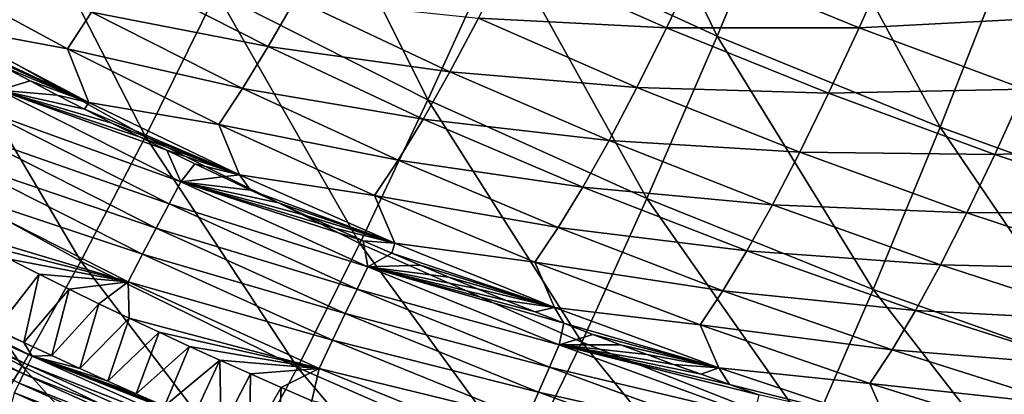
# Model space of a CAD drawing. Header units: millimetres. Extents: x -300 to 300, y -500 to 500.
# Tile 68 of 256: x -165 to -129, y -466 to -452. Entities that reach past the tile are written whole.
import ezdxf

# ---------------------------------------------------------------- set-up
doc = ezdxf.new("R2010")
doc.units = ezdxf.units.MM
doc.header["$LTSCALE"] = 81.481481
for name, color, linetype in [('20', 7, 'CONTINUOUS'), ('22', 7, 'CONTINUOUS'), ('24', 7, 'CONTINUOUS'), ('25', 7, 'CONTINUOUS'), ('33', 7, 'CONTINUOUS')]:
    doc.layers.add(name, color=color, linetype=linetype)

msp = doc.modelspace()

# ---------------------------------------------------------------- linework, layer by layer
at = {"layer": '20', "color": 153, "linetype": 'Continuous', "true_color": 0x80a2b4}
for points in [[(-139.726, -453.019, 39.399), (-144.696, -442.816, 43.004), (-147.583, -449.415, 39.267), (-139.726, -453.019, 39.399)], [(-136.974, -446.411, 43.145), (-144.696, -442.816, 43.004), (-139.726, -453.019, 39.399), (-136.974, -446.411, 43.145)], [(-150.274, -455.34, 35.267), (-155.177, -445.515, 39.129), (-157.984, -451.438, 35.14), (-150.274, -455.34, 35.267)], [(-147.583, -449.415, 39.267), (-155.177, -445.515, 39.129), (-150.274, -455.34, 35.267), (-147.583, -449.415, 39.267)], [(-131.6, -456.335, 39.526), (-136.974, -446.411, 43.145), (-139.726, -453.019, 39.399), (-131.6, -456.335, 39.526)], [(-128.991, -449.721, 43.279), (-136.974, -446.411, 43.145), (-131.6, -456.335, 39.526), (-128.991, -449.721, 43.279)], [(-160.573, -456.679, 30.882), (-165.427, -447.232, 35.008), (-168.113, -452.478, 30.763), (-160.573, -456.679, 30.882)], [(-157.984, -451.438, 35.14), (-165.427, -447.232, 35.008), (-160.573, -456.679, 30.882), (-157.984, -451.438, 35.14)], [(-142.293, -458.944, 35.39), (-147.583, -449.415, 39.267), (-150.274, -455.34, 35.267), (-142.293, -458.944, 35.39)], [(-139.726, -453.019, 39.399), (-147.583, -449.415, 39.267), (-142.293, -458.944, 35.39), (-139.726, -453.019, 39.399)], [(-123.204, -459.368, 39.645), (-128.991, -449.721, 43.279), (-131.6, -456.335, 39.526), (-123.204, -459.368, 39.645)], [(-152.76, -460.573, 30.997), (-157.984, -451.438, 35.14), (-160.573, -456.679, 30.882), (-152.76, -460.573, 30.997)], [(-150.274, -455.34, 35.267), (-157.984, -451.438, 35.14), (-152.76, -460.573, 30.997), (-150.274, -455.34, 35.267)], [(-162.936, -461.221, 26.346), (-168.113, -452.478, 30.763), (-170.559, -457.037, 26.243), (-162.936, -461.221, 26.346)], [(-160.573, -456.679, 30.882), (-168.113, -452.478, 30.763), (-162.936, -461.221, 26.346), (-160.573, -456.679, 30.882)], [(-134.037, -462.258, 35.506), (-139.726, -453.019, 39.399), (-142.293, -458.944, 35.39), (-134.037, -462.258, 35.506)], [(-131.6, -456.335, 39.526), (-139.726, -453.019, 39.399), (-134.037, -462.258, 35.506), (-131.6, -456.335, 39.526)], [(-144.668, -464.168, 31.106), (-150.274, -455.34, 35.267), (-152.76, -460.573, 30.997), (-144.668, -464.168, 31.106)], [(-142.293, -458.944, 35.39), (-150.274, -455.34, 35.267), (-144.668, -464.168, 31.106), (-142.293, -458.944, 35.39)], [(-125.503, -465.286, 35.616), (-131.6, -456.335, 39.526), (-134.037, -462.258, 35.506), (-125.503, -465.286, 35.616)], [(-123.204, -459.368, 39.645), (-131.6, -456.335, 39.526), (-125.503, -465.286, 35.616), (-123.204, -459.368, 39.645)], [(-155.033, -465.097, 26.446), (-160.573, -456.679, 30.882), (-162.936, -461.221, 26.346), (-155.033, -465.097, 26.446)], [(-152.76, -460.573, 30.997), (-160.573, -456.679, 30.882), (-155.033, -465.097, 26.446), (-152.76, -460.573, 30.997)], [(-165.065, -465.048, 21.524), (-170.559, -457.037, 26.243), (-172.758, -460.891, 21.439), (-165.065, -465.048, 21.524)], [(-162.936, -461.221, 26.346), (-170.559, -457.037, 26.243), (-165.065, -465.048, 21.524), (-162.936, -461.221, 26.346)], [(-136.295, -467.469, 31.211), (-142.293, -458.944, 35.39), (-144.668, -464.168, 31.106), (-136.295, -467.469, 31.211)], [(-134.037, -462.258, 35.506), (-142.293, -458.944, 35.39), (-136.295, -467.469, 31.211), (-134.037, -462.258, 35.506)], [(-146.845, -468.672, 26.541), (-152.76, -460.573, 30.997), (-155.033, -465.097, 26.446), (-146.845, -468.672, 26.541)], [(-144.668, -464.168, 31.106), (-152.76, -460.573, 30.997), (-146.845, -468.672, 26.541), (-144.668, -464.168, 31.106)], [(-165.065, -465.048, 21.524), (-172.758, -460.891, 21.439), (-166.952, -468.141, 16.407), (-165.065, -465.048, 21.524)], [(-157.085, -468.895, 21.606), (-162.936, -461.221, 26.346), (-165.065, -465.048, 21.524), (-157.085, -468.895, 21.606)], [(-155.033, -465.097, 26.446), (-162.936, -461.221, 26.346), (-157.085, -468.895, 21.606), (-155.033, -465.097, 26.446)], [(-127.636, -470.485, 31.311), (-134.037, -462.258, 35.506), (-136.295, -467.469, 31.211), (-127.636, -470.485, 31.311)], [(-125.503, -465.286, 35.616), (-134.037, -462.258, 35.506), (-127.636, -470.485, 31.311), (-125.503, -465.286, 35.616)], [(-138.368, -471.953, 26.632), (-144.668, -464.168, 31.106), (-146.845, -468.672, 26.541), (-138.368, -471.953, 26.632)], [(-136.295, -467.469, 31.211), (-144.668, -464.168, 31.106), (-138.368, -471.953, 26.632), (-136.295, -467.469, 31.211)], [(-158.91, -471.949, 16.469), (-165.065, -465.048, 21.524), (-166.952, -468.141, 16.407), (-158.91, -471.949, 16.469)], [(-157.085, -468.895, 21.606), (-165.065, -465.048, 21.524), (-158.91, -471.949, 16.469), (-157.085, -468.895, 21.606)], [(-148.815, -472.44, 21.685), (-155.033, -465.097, 26.446), (-157.085, -468.895, 21.606), (-148.815, -472.44, 21.685)], [(-146.845, -468.672, 26.541), (-155.033, -465.097, 26.446), (-148.815, -472.44, 21.685), (-146.845, -468.672, 26.541)]]:
    msp.add_3dface(points, dxfattribs=at)
at = {"layer": '22', "color": 153, "linetype": 'Continuous', "true_color": 0x80a2b4}
for points in [[(-141.57, -452.723, 21.23), (-148.427, -452.37, 19.203), (-147.317, -450.185, 21.104), (-141.57, -452.723, 21.23)], [(-141.57, -452.723, 21.23), (-147.317, -450.185, 21.104), (-140.424, -450.319, 23.109), (-141.57, -452.723, 21.23)], [(-134.553, -452.716, 23.232), (-140.424, -450.319, 23.109), (-133.38, -450.091, 25.085), (-134.553, -452.716, 23.232)], [(-127.392, -452.347, 25.203), (-134.553, -452.716, 23.232), (-133.38, -450.091, 25.085), (-127.392, -452.347, 25.203)], [(-163.422, -453.491, 11.218), (-167.977, -452.637, 9.17), (-168.78, -450.577, 11.069), (-163.422, -453.491, 11.218)], [(-163.422, -453.491, 11.218), (-168.78, -450.577, 11.069), (-162.545, -452.155, 13.155), (-163.422, -453.491, 11.218)], [(-134.553, -452.716, 23.232), (-141.57, -452.723, 21.23), (-140.424, -450.319, 23.109), (-134.553, -452.716, 23.232)], [(-156.105, -453.406, 15.23), (-162.545, -452.155, 13.155), (-161.603, -450.607, 15.091), (-156.105, -453.406, 15.23)], [(-156.105, -453.406, 15.23), (-161.603, -450.607, 15.091), (-155.109, -451.662, 17.155), (-156.105, -453.406, 15.23)], [(-149.47, -454.321, 17.29), (-156.105, -453.406, 15.23), (-155.109, -451.662, 17.155), (-149.47, -454.321, 17.29)], [(-149.47, -454.321, 17.29), (-155.109, -451.662, 17.155), (-148.427, -452.37, 19.203), (-149.47, -454.321, 17.29)], [(-157.035, -454.93, 13.301), (-163.422, -453.491, 11.218), (-162.545, -452.155, 13.155), (-157.035, -454.93, 13.301)], [(-157.035, -454.93, 13.301), (-162.545, -452.155, 13.155), (-156.105, -453.406, 15.23), (-157.035, -454.93, 13.301)], [(-142.652, -454.89, 19.334), (-149.47, -454.321, 17.29), (-148.427, -452.37, 19.203), (-142.652, -454.89, 19.334)], [(-142.652, -454.89, 19.334), (-148.427, -452.37, 19.203), (-141.57, -452.723, 21.23), (-142.652, -454.89, 19.334)], [(-128.524, -454.96, 23.353), (-134.553, -452.716, 23.232), (-127.392, -452.347, 25.203), (-128.524, -454.96, 23.353)], [(-167.977, -452.637, 9.17), (-162.64, -455.438, 9.327), (-167.733, -453.057, 8.792), (-167.977, -452.637, 9.17)], [(-162.64, -455.438, 9.327), (-167.977, -452.637, 9.17), (-163.422, -453.491, 11.218), (-162.64, -455.438, 9.327)], [(-135.665, -455.104, 21.357), (-142.652, -454.89, 19.334), (-141.57, -452.723, 21.23), (-135.665, -455.104, 21.357)], [(-135.665, -455.104, 21.357), (-141.57, -452.723, 21.23), (-134.553, -452.716, 23.232), (-135.665, -455.104, 21.357)], [(-128.524, -454.96, 23.353), (-135.665, -455.104, 21.357), (-134.553, -452.716, 23.232), (-128.524, -454.96, 23.353)], [(-167.733, -453.057, 8.792), (-162.64, -455.438, 9.327), (-166.754, -453.595, 8.808), (-167.733, -453.057, 8.792)], [(-150.447, -456.043, 15.372), (-157.035, -454.93, 13.301), (-156.105, -453.406, 15.23), (-150.447, -456.043, 15.372)], [(-150.447, -456.043, 15.372), (-156.105, -453.406, 15.23), (-149.47, -454.321, 17.29), (-150.447, -456.043, 15.372)], [(-166.754, -453.595, 8.808), (-162.64, -455.438, 9.327), (-165.771, -454.126, 8.823), (-166.754, -453.595, 8.808)], [(-157.903, -456.24, 11.373), (-162.64, -455.438, 9.327), (-163.422, -453.491, 11.218), (-157.903, -456.24, 11.373)], [(-157.903, -456.24, 11.373), (-163.422, -453.491, 11.218), (-157.035, -454.93, 13.301), (-157.903, -456.24, 11.373)], [(-165.771, -454.126, 8.823), (-162.64, -455.438, 9.327), (-164.785, -454.651, 8.839), (-165.771, -454.126, 8.823)], [(-143.67, -456.821, 17.428), (-150.447, -456.043, 15.372), (-149.47, -454.321, 17.29), (-143.67, -456.821, 17.428)], [(-143.67, -456.821, 17.428), (-149.47, -454.321, 17.29), (-142.652, -454.89, 19.334), (-143.67, -456.821, 17.428)], [(-164.785, -454.651, 8.839), (-162.64, -455.438, 9.327), (-163.794, -455.17, 8.855), (-164.785, -454.651, 8.839)], [(-136.716, -457.254, 19.467), (-143.67, -456.821, 17.428), (-142.652, -454.89, 19.334), (-136.716, -457.254, 19.467)], [(-136.716, -457.254, 19.467), (-142.652, -454.89, 19.334), (-135.665, -455.104, 21.357), (-136.716, -457.254, 19.467)], [(-163.794, -455.17, 8.855), (-162.64, -455.438, 9.327), (-162.799, -455.682, 8.871), (-163.794, -455.17, 8.855)], [(-151.363, -457.543, 13.452), (-157.903, -456.24, 11.373), (-157.035, -454.93, 13.301), (-151.363, -457.543, 13.452)], [(-151.363, -457.543, 13.452), (-157.035, -454.93, 13.301), (-150.447, -456.043, 15.372), (-151.363, -457.543, 13.452)], [(-129.599, -457.332, 21.483), (-136.716, -457.254, 19.467), (-135.665, -455.104, 21.357), (-129.599, -457.332, 21.483)], [(-129.599, -457.332, 21.483), (-135.665, -455.104, 21.357), (-128.524, -454.96, 23.353), (-129.599, -457.332, 21.483)], [(-122.335, -457.053, 23.473), (-129.599, -457.332, 21.483), (-128.524, -454.96, 23.353), (-122.335, -457.053, 23.473)], [(-162.64, -455.438, 9.327), (-157.144, -458.08, 9.491), (-162.799, -455.682, 8.871), (-162.64, -455.438, 9.327)], [(-157.144, -458.08, 9.491), (-162.64, -455.438, 9.327), (-157.903, -456.24, 11.373), (-157.144, -458.08, 9.491)], [(-162.799, -455.682, 8.871), (-157.144, -458.08, 9.491), (-161.801, -456.188, 8.887), (-162.799, -455.682, 8.871)], [(-161.801, -456.188, 8.887), (-157.144, -458.08, 9.491), (-160.798, -456.689, 8.904), (-161.801, -456.188, 8.887)], [(-152.221, -458.83, 11.534), (-157.144, -458.08, 9.491), (-157.903, -456.24, 11.373), (-152.221, -458.83, 11.534)], [(-152.221, -458.83, 11.534), (-157.903, -456.24, 11.373), (-151.363, -457.543, 13.452), (-152.221, -458.83, 11.534)], [(-144.627, -458.521, 15.518), (-151.363, -457.543, 13.452), (-150.447, -456.043, 15.372), (-144.627, -458.521, 15.518)], [(-144.627, -458.521, 15.518), (-150.447, -456.043, 15.372), (-143.67, -456.821, 17.428), (-144.627, -458.521, 15.518)], [(-160.798, -456.689, 8.904), (-157.144, -458.08, 9.491), (-159.791, -457.183, 8.921), (-160.798, -456.689, 8.904)], [(-137.708, -459.165, 17.568), (-144.627, -458.521, 15.518), (-143.67, -456.821, 17.428), (-137.708, -459.165, 17.568)], [(-137.708, -459.165, 17.568), (-143.67, -456.821, 17.428), (-136.716, -457.254, 19.467), (-137.708, -459.165, 17.568)], [(-123.372, -459.41, 21.608), (-129.599, -457.332, 21.483), (-122.335, -457.053, 23.473), (-123.372, -459.41, 21.608)], [(-159.791, -457.183, 8.921), (-157.144, -458.08, 9.491), (-158.78, -457.672, 8.937), (-159.791, -457.183, 8.921)], [(-130.618, -459.465, 19.599), (-137.708, -459.165, 17.568), (-136.716, -457.254, 19.467), (-130.618, -459.465, 19.599)], [(-130.618, -459.465, 19.599), (-136.716, -457.254, 19.467), (-129.599, -457.332, 21.483), (-130.618, -459.465, 19.599)], [(-123.372, -459.41, 21.608), (-130.618, -459.465, 19.599), (-129.599, -457.332, 21.483), (-123.372, -459.41, 21.608)], [(-158.78, -457.672, 8.937), (-157.144, -458.08, 9.491), (-157.765, -458.154, 8.954), (-158.78, -457.672, 8.937)], [(-145.527, -459.999, 13.607), (-152.221, -458.83, 11.534), (-151.363, -457.543, 13.452), (-145.527, -459.999, 13.607)], [(-145.527, -459.999, 13.607), (-151.363, -457.543, 13.452), (-144.627, -458.521, 15.518), (-145.527, -459.999, 13.607)], [(-157.765, -458.154, 8.954), (-157.144, -458.08, 9.491), (-156.746, -458.631, 8.971), (-157.765, -458.154, 8.954)], [(-157.144, -458.08, 9.491), (-151.486, -460.57, 9.66), (-156.746, -458.631, 8.971), (-157.144, -458.08, 9.491)], [(-151.486, -460.57, 9.66), (-157.144, -458.08, 9.491), (-152.221, -458.83, 11.534), (-151.486, -460.57, 9.66)], [(-156.746, -458.631, 8.971), (-151.486, -460.57, 9.66), (-155.722, -459.102, 8.988), (-156.746, -458.631, 8.971)], [(-146.372, -461.263, 11.698), (-151.486, -460.57, 9.66), (-152.221, -458.83, 11.534), (-146.372, -461.263, 11.698)], [(-146.372, -461.263, 11.698), (-152.221, -458.83, 11.534), (-145.527, -459.999, 13.607), (-146.372, -461.263, 11.698)], [(-138.643, -460.844, 15.666), (-145.527, -459.999, 13.607), (-144.627, -458.521, 15.518), (-138.643, -460.844, 15.666)], [(-138.643, -460.844, 15.666), (-144.627, -458.521, 15.518), (-137.708, -459.165, 17.568), (-138.643, -460.844, 15.666)], [(-155.722, -459.102, 8.988), (-151.486, -460.57, 9.66), (-154.696, -459.566, 9.005), (-155.722, -459.102, 8.988)], [(-131.581, -461.357, 17.707), (-138.643, -460.844, 15.666), (-137.708, -459.165, 17.568), (-131.581, -461.357, 17.707)], [(-131.581, -461.357, 17.707), (-137.708, -459.165, 17.568), (-130.618, -459.465, 19.599), (-131.581, -461.357, 17.707)], [(-154.696, -459.566, 9.005), (-151.486, -460.57, 9.66), (-153.665, -460.025, 9.022), (-154.696, -459.566, 9.005)], [(-124.355, -461.526, 19.731), (-131.581, -461.357, 17.707), (-130.618, -459.465, 19.599), (-124.355, -461.526, 19.731)], [(-124.355, -461.526, 19.731), (-130.618, -459.465, 19.599), (-123.372, -459.41, 21.608), (-124.355, -461.526, 19.731)], [(-153.665, -460.025, 9.022), (-151.486, -460.57, 9.66), (-152.632, -460.478, 9.039), (-153.665, -460.025, 9.022)], [(-139.523, -462.301, 13.764), (-146.372, -461.263, 11.698), (-145.527, -459.999, 13.607), (-139.523, -462.301, 13.764)], [(-139.523, -462.301, 13.764), (-145.527, -459.999, 13.607), (-138.643, -460.844, 15.666), (-139.523, -462.301, 13.764)], [(-152.632, -460.478, 9.039), (-151.486, -460.57, 9.66), (-151.595, -460.925, 9.056), (-152.632, -460.478, 9.039)], [(-151.486, -460.57, 9.66), (-145.662, -462.91, 9.834), (-151.595, -460.925, 9.056), (-151.486, -460.57, 9.66)], [(-145.662, -462.91, 9.834), (-151.486, -460.57, 9.66), (-146.372, -461.263, 11.698), (-145.662, -462.91, 9.834)], [(-151.595, -460.925, 9.056), (-145.662, -462.91, 9.834), (-150.555, -461.366, 9.074), (-151.595, -460.925, 9.056)], [(-132.49, -463.017, 15.814), (-139.523, -462.301, 13.764), (-138.643, -460.844, 15.666), (-132.49, -463.017, 15.814)], [(-132.49, -463.017, 15.814), (-138.643, -460.844, 15.666), (-131.581, -461.357, 17.707), (-132.49, -463.017, 15.814)], [(-150.555, -461.366, 9.074), (-145.662, -462.91, 9.834), (-149.512, -461.801, 9.091), (-150.555, -461.366, 9.074)], [(-140.353, -463.544, 11.866), (-145.662, -462.91, 9.834), (-146.372, -461.263, 11.698), (-140.353, -463.544, 11.866)], [(-140.353, -463.544, 11.866), (-146.372, -461.263, 11.698), (-139.523, -462.301, 13.764), (-140.353, -463.544, 11.866)], [(-125.286, -463.4, 17.847), (-132.49, -463.017, 15.814), (-131.581, -461.357, 17.707), (-125.286, -463.4, 17.847)], [(-125.286, -463.4, 17.847), (-131.581, -461.357, 17.707), (-124.355, -461.526, 19.731), (-125.286, -463.4, 17.847)], [(-149.512, -461.801, 9.091), (-145.662, -462.91, 9.834), (-148.467, -462.23, 9.108), (-149.512, -461.801, 9.091)], [(-148.467, -462.23, 9.108), (-145.662, -462.91, 9.834), (-147.419, -462.653, 9.125), (-148.467, -462.23, 9.108)], [(-133.349, -464.453, 13.923), (-140.353, -463.544, 11.866), (-139.523, -462.301, 13.764), (-133.349, -464.453, 13.923)], [(-133.349, -464.453, 13.923), (-139.523, -462.301, 13.764), (-132.49, -463.017, 15.814), (-133.349, -464.453, 13.923)], [(-147.419, -462.653, 9.125), (-145.662, -462.91, 9.834), (-146.369, -463.07, 9.143), (-147.419, -462.653, 9.125)], [(-146.369, -463.07, 9.143), (-145.662, -462.91, 9.834), (-145.316, -463.482, 9.16), (-146.369, -463.07, 9.143)], [(-145.662, -462.91, 9.834), (-139.669, -465.105, 10.011), (-145.316, -463.482, 9.16), (-145.662, -462.91, 9.834)], [(-139.669, -465.105, 10.011), (-145.662, -462.91, 9.834), (-140.353, -463.544, 11.866), (-139.669, -465.105, 10.011)], [(-126.168, -465.041, 15.963), (-133.349, -464.453, 13.923), (-132.49, -463.017, 15.814), (-126.168, -465.041, 15.963)], [(-126.168, -465.041, 15.963), (-132.49, -463.017, 15.814), (-125.286, -463.4, 17.847), (-126.168, -465.041, 15.963)], [(-145.316, -463.482, 9.16), (-139.669, -465.105, 10.011), (-144.256, -463.889, 9.178), (-145.316, -463.482, 9.16)], [(-144.256, -463.889, 9.178), (-139.669, -465.105, 10.011), (-143.249, -464.27, 9.194), (-144.256, -463.889, 9.178)], [(-134.161, -465.676, 12.035), (-139.669, -465.105, 10.011), (-140.353, -463.544, 11.866), (-134.161, -465.676, 12.035)], [(-134.161, -465.676, 12.035), (-140.353, -463.544, 11.866), (-133.349, -464.453, 13.923), (-134.161, -465.676, 12.035)], [(-143.249, -464.27, 9.194), (-139.669, -465.105, 10.011), (-142.285, -464.628, 9.21), (-143.249, -464.27, 9.194)], [(-127.002, -466.459, 14.081), (-134.161, -465.676, 12.035), (-133.349, -464.453, 13.923), (-127.002, -466.459, 14.081)], [(-127.002, -466.459, 14.081), (-133.349, -464.453, 13.923), (-126.168, -465.041, 15.963), (-127.002, -466.459, 14.081)], [(-142.285, -464.628, 9.21), (-139.669, -465.105, 10.011), (-141.314, -464.984, 9.225), (-142.285, -464.628, 9.21)], [(-141.314, -464.984, 9.225), (-139.669, -465.105, 10.011), (-140.314, -465.345, 9.242), (-141.314, -464.984, 9.225)], [(-140.314, -465.345, 9.242), (-139.669, -465.105, 10.011), (-139.276, -465.714, 9.258), (-140.314, -465.345, 9.242)], [(-139.669, -465.105, 10.011), (-133.504, -467.157, 10.188), (-139.276, -465.714, 9.258), (-139.669, -465.105, 10.011)], [(-133.504, -467.157, 10.188), (-139.669, -465.105, 10.011), (-134.161, -465.676, 12.035), (-133.504, -467.157, 10.188)], [(-127.793, -467.664, 12.204), (-133.504, -467.157, 10.188), (-134.161, -465.676, 12.035), (-127.793, -467.664, 12.204)], [(-127.793, -467.664, 12.204), (-134.161, -465.676, 12.035), (-127.002, -466.459, 14.081), (-127.793, -467.664, 12.204)], [(-139.276, -465.714, 9.258), (-133.504, -467.157, 10.188), (-138.203, -466.089, 9.276), (-139.276, -465.714, 9.258)]]:
    msp.add_3dface(points, dxfattribs=at)
at = {"layer": '24', "color": 153, "linetype": 'Continuous', "true_color": 0x80a2b4}
for points in [[(-165.528, -461.155, 2.732), (-164.447, -461.7, 2.727), (-166.024, -463.696, 1.133), (-165.528, -461.155, 2.732)], [(-166.024, -463.696, 1.133), (-164.447, -461.7, 2.727), (-165.008, -464.181, 1.136), (-166.024, -463.696, 1.133)], [(-164.447, -461.7, 2.727), (-163.361, -462.239, 2.722), (-165.008, -464.181, 1.136), (-164.447, -461.7, 2.727)], [(-165.008, -464.181, 1.136), (-163.361, -462.239, 2.722), (-163.989, -464.66, 1.139), (-165.008, -464.181, 1.136)], [(-163.361, -462.239, 2.722), (-162.27, -462.771, 2.717), (-163.989, -464.66, 1.139), (-163.361, -462.239, 2.722)], [(-163.989, -464.66, 1.139), (-162.27, -462.771, 2.717), (-162.967, -465.132, 1.142), (-163.989, -464.66, 1.139)], [(-162.27, -462.771, 2.717), (-161.174, -463.296, 2.712), (-162.967, -465.132, 1.142), (-162.27, -462.771, 2.717)], [(-162.967, -465.132, 1.142), (-161.174, -463.296, 2.712), (-161.942, -465.598, 1.146), (-162.967, -465.132, 1.142)], [(-161.174, -463.296, 2.712), (-160.073, -463.815, 2.706), (-161.942, -465.598, 1.146), (-161.174, -463.296, 2.712)], [(-161.942, -465.598, 1.146), (-160.073, -463.815, 2.706), (-160.915, -466.058, 1.149), (-161.942, -465.598, 1.146)], [(-160.073, -463.815, 2.706), (-158.967, -464.326, 2.701), (-160.915, -466.058, 1.149), (-160.073, -463.815, 2.706)], [(-160.915, -466.058, 1.149), (-158.967, -464.326, 2.701), (-159.885, -466.511, 1.152), (-160.915, -466.058, 1.149)], [(-158.967, -464.326, 2.701), (-157.857, -464.832, 2.695), (-159.885, -466.511, 1.152), (-158.967, -464.326, 2.701)], [(-159.885, -466.511, 1.152), (-157.857, -464.832, 2.695), (-158.852, -466.958, 1.156), (-159.885, -466.511, 1.152)], [(-158.852, -466.958, 1.156), (-157.857, -464.832, 2.695), (-157.817, -467.398, 1.159), (-158.852, -466.958, 1.156)], [(-157.857, -464.832, 2.695), (-156.742, -465.33, 2.689), (-157.817, -467.398, 1.159), (-157.857, -464.832, 2.695)], [(-157.817, -467.398, 1.159), (-156.742, -465.33, 2.689), (-156.78, -467.833, 1.162), (-157.817, -467.398, 1.159)], [(-156.742, -465.33, 2.689), (-155.624, -465.822, 2.683), (-156.78, -467.833, 1.162), (-156.742, -465.33, 2.689)], [(-156.78, -467.833, 1.162), (-155.624, -465.822, 2.683), (-155.739, -468.261, 1.166), (-156.78, -467.833, 1.162)], [(-155.624, -465.822, 2.683), (-154.502, -466.307, 2.676), (-155.739, -468.261, 1.166), (-155.624, -465.822, 2.683)]]:
    msp.add_3dface(points, dxfattribs=at)
at = {"layer": '25', "color": 153, "linetype": 'Continuous', "true_color": 0x80a2b4}
for points in [[(-165.771, -454.126, 8.823), (-164.785, -454.651, 8.839), (-165.91, -454.986, 7.642), (-165.771, -454.126, 8.823)], [(-164.785, -454.651, 8.839), (-163.794, -455.17, 8.855), (-165.91, -454.986, 7.642), (-164.785, -454.651, 8.839)], [(-165.91, -454.986, 7.642), (-159.284, -458.334, 7.726), (-166.373, -455.775, 6.511), (-165.91, -454.986, 7.642)], [(-163.794, -455.17, 8.855), (-162.799, -455.682, 8.871), (-165.91, -454.986, 7.642), (-163.794, -455.17, 8.855)], [(-162.799, -455.682, 8.871), (-161.801, -456.188, 8.887), (-165.91, -454.986, 7.642), (-162.799, -455.682, 8.871)], [(-161.801, -456.188, 8.887), (-160.798, -456.689, 8.904), (-165.91, -454.986, 7.642), (-161.801, -456.188, 8.887)], [(-160.798, -456.689, 8.904), (-159.791, -457.183, 8.921), (-165.91, -454.986, 7.642), (-160.798, -456.689, 8.904)], [(-165.91, -454.986, 7.642), (-159.791, -457.183, 8.921), (-159.284, -458.334, 7.726), (-165.91, -454.986, 7.642)], [(-166.373, -455.775, 6.511), (-159.713, -459.135, 6.57), (-166.875, -456.637, 5.446), (-166.373, -455.775, 6.511)], [(-166.373, -455.775, 6.511), (-159.284, -458.334, 7.726), (-159.713, -459.135, 6.57), (-166.373, -455.775, 6.511)], [(-166.875, -456.637, 5.446), (-160.179, -460.014, 5.481), (-167.412, -457.565, 4.457), (-166.875, -456.637, 5.446)], [(-166.875, -456.637, 5.446), (-159.713, -459.135, 6.57), (-160.179, -460.014, 5.481), (-166.875, -456.637, 5.446)], [(-159.791, -457.183, 8.921), (-158.78, -457.672, 8.937), (-159.284, -458.334, 7.726), (-159.791, -457.183, 8.921)], [(-167.412, -457.565, 4.457), (-160.679, -460.962, 4.469), (-167.981, -458.551, 3.551), (-167.412, -457.565, 4.457)], [(-167.412, -457.565, 4.457), (-160.179, -460.014, 5.481), (-160.679, -460.962, 4.469), (-167.412, -457.565, 4.457)], [(-158.78, -457.672, 8.937), (-157.765, -458.154, 8.954), (-159.284, -458.334, 7.726), (-158.78, -457.672, 8.937)], [(-159.284, -458.334, 7.726), (-152.464, -461.428, 7.812), (-159.713, -459.135, 6.57), (-159.284, -458.334, 7.726)], [(-157.765, -458.154, 8.954), (-156.746, -458.631, 8.971), (-159.284, -458.334, 7.726), (-157.765, -458.154, 8.954)], [(-156.746, -458.631, 8.971), (-155.722, -459.102, 8.988), (-159.284, -458.334, 7.726), (-156.746, -458.631, 8.971)], [(-155.722, -459.102, 8.988), (-154.696, -459.566, 9.005), (-159.284, -458.334, 7.726), (-155.722, -459.102, 8.988)], [(-154.696, -459.566, 9.005), (-153.665, -460.025, 9.022), (-159.284, -458.334, 7.726), (-154.696, -459.566, 9.005)], [(-153.665, -460.025, 9.022), (-152.632, -460.478, 9.039), (-159.284, -458.334, 7.726), (-153.665, -460.025, 9.022)], [(-159.284, -458.334, 7.726), (-152.632, -460.478, 9.039), (-152.464, -461.428, 7.812), (-159.284, -458.334, 7.726)], [(-167.677, -460.043, 2.742), (-167.981, -458.551, 3.551), (-161.209, -461.972, 3.541), (-167.677, -460.043, 2.742)], [(-167.981, -458.551, 3.551), (-160.679, -460.962, 4.469), (-161.209, -461.972, 3.541), (-167.981, -458.551, 3.551)], [(-159.713, -459.135, 6.57), (-152.86, -462.24, 6.631), (-160.179, -460.014, 5.481), (-159.713, -459.135, 6.57)], [(-159.713, -459.135, 6.57), (-152.464, -461.428, 7.812), (-152.86, -462.24, 6.631), (-159.713, -459.135, 6.57)], [(-166.605, -460.603, 2.737), (-167.677, -460.043, 2.742), (-161.209, -461.972, 3.541), (-166.605, -460.603, 2.737)], [(-160.179, -460.014, 5.481), (-153.291, -463.132, 5.516), (-160.679, -460.962, 4.469), (-160.179, -460.014, 5.481)], [(-160.179, -460.014, 5.481), (-152.86, -462.24, 6.631), (-153.291, -463.132, 5.516), (-160.179, -460.014, 5.481)], [(-165.528, -461.155, 2.732), (-166.605, -460.603, 2.737), (-161.209, -461.972, 3.541), (-165.528, -461.155, 2.732)], [(-152.632, -460.478, 9.039), (-151.595, -460.925, 9.056), (-152.464, -461.428, 7.812), (-152.632, -460.478, 9.039)], [(-160.679, -460.962, 4.469), (-153.753, -464.098, 4.479), (-161.209, -461.972, 3.541), (-160.679, -460.962, 4.469)], [(-160.679, -460.962, 4.469), (-153.291, -463.132, 5.516), (-153.753, -464.098, 4.479), (-160.679, -460.962, 4.469)], [(-151.595, -460.925, 9.056), (-150.555, -461.366, 9.074), (-152.464, -461.428, 7.812), (-151.595, -460.925, 9.056)], [(-164.447, -461.7, 2.727), (-165.528, -461.155, 2.732), (-161.209, -461.972, 3.541), (-164.447, -461.7, 2.727)], [(-150.555, -461.366, 9.074), (-149.512, -461.801, 9.091), (-152.464, -461.428, 7.812), (-150.555, -461.366, 9.074)], [(-163.361, -462.239, 2.722), (-164.447, -461.7, 2.727), (-161.209, -461.972, 3.541), (-163.361, -462.239, 2.722)], [(-152.464, -461.428, 7.812), (-145.483, -464.27, 7.9), (-152.86, -462.24, 6.631), (-152.464, -461.428, 7.812)], [(-149.512, -461.801, 9.091), (-148.467, -462.23, 9.108), (-152.464, -461.428, 7.812), (-149.512, -461.801, 9.091)], [(-148.467, -462.23, 9.108), (-147.419, -462.653, 9.125), (-152.464, -461.428, 7.812), (-148.467, -462.23, 9.108)], [(-147.419, -462.653, 9.125), (-146.369, -463.07, 9.143), (-152.464, -461.428, 7.812), (-147.419, -462.653, 9.125)], [(-146.369, -463.07, 9.143), (-145.316, -463.482, 9.16), (-152.464, -461.428, 7.812), (-146.369, -463.07, 9.143)], [(-152.464, -461.428, 7.812), (-145.316, -463.482, 9.16), (-145.483, -464.27, 7.9), (-152.464, -461.428, 7.812)], [(-162.27, -462.771, 2.717), (-163.361, -462.239, 2.722), (-161.209, -461.972, 3.541), (-162.27, -462.771, 2.717)], [(-161.174, -463.296, 2.712), (-162.27, -462.771, 2.717), (-161.209, -461.972, 3.541), (-161.174, -463.296, 2.712)], [(-161.174, -463.296, 2.712), (-161.209, -461.972, 3.541), (-154.244, -465.129, 3.526), (-161.174, -463.296, 2.712)], [(-161.209, -461.972, 3.541), (-153.753, -464.098, 4.479), (-154.244, -465.129, 3.526), (-161.209, -461.972, 3.541)], [(-152.86, -462.24, 6.631), (-145.846, -465.088, 6.691), (-153.291, -463.132, 5.516), (-152.86, -462.24, 6.631)], [(-152.86, -462.24, 6.631), (-145.483, -464.27, 7.9), (-145.846, -465.088, 6.691), (-152.86, -462.24, 6.631)], [(-153.291, -463.132, 5.516), (-146.242, -465.992, 5.549), (-153.753, -464.098, 4.479), (-153.291, -463.132, 5.516)], [(-153.291, -463.132, 5.516), (-145.846, -465.088, 6.691), (-146.242, -465.992, 5.549), (-153.291, -463.132, 5.516)], [(-160.073, -463.815, 2.706), (-161.174, -463.296, 2.712), (-154.244, -465.129, 3.526), (-160.073, -463.815, 2.706)], [(-145.316, -463.482, 9.16), (-144.256, -463.889, 9.178), (-145.483, -464.27, 7.9), (-145.316, -463.482, 9.16)], [(-158.967, -464.326, 2.701), (-160.073, -463.815, 2.706), (-154.244, -465.129, 3.526), (-158.967, -464.326, 2.701)], [(-144.256, -463.889, 9.178), (-143.249, -464.27, 9.194), (-145.483, -464.27, 7.9), (-144.256, -463.889, 9.178)], [(-153.753, -464.098, 4.479), (-146.669, -466.974, 4.485), (-154.244, -465.129, 3.526), (-153.753, -464.098, 4.479)], [(-153.753, -464.098, 4.479), (-146.242, -465.992, 5.549), (-146.669, -466.974, 4.485), (-153.753, -464.098, 4.479)], [(-157.857, -464.832, 2.695), (-158.967, -464.326, 2.701), (-154.244, -465.129, 3.526), (-157.857, -464.832, 2.695)], [(-145.483, -464.27, 7.9), (-138.388, -466.854, 7.987), (-145.846, -465.088, 6.691), (-145.483, -464.27, 7.9)], [(-143.249, -464.27, 9.194), (-142.285, -464.628, 9.21), (-145.483, -464.27, 7.9), (-143.249, -464.27, 9.194)], [(-142.285, -464.628, 9.21), (-141.314, -464.984, 9.225), (-145.483, -464.27, 7.9), (-142.285, -464.628, 9.21)], [(-141.314, -464.984, 9.225), (-140.314, -465.345, 9.242), (-145.483, -464.27, 7.9), (-141.314, -464.984, 9.225)], [(-140.314, -465.345, 9.242), (-139.276, -465.714, 9.258), (-145.483, -464.27, 7.9), (-140.314, -465.345, 9.242)], [(-139.276, -465.714, 9.258), (-138.203, -466.089, 9.276), (-145.483, -464.27, 7.9), (-139.276, -465.714, 9.258)], [(-145.483, -464.27, 7.9), (-138.203, -466.089, 9.276), (-138.388, -466.854, 7.987), (-145.483, -464.27, 7.9)], [(-156.742, -465.33, 2.689), (-157.857, -464.832, 2.695), (-154.244, -465.129, 3.526), (-156.742, -465.33, 2.689)], [(-155.624, -465.822, 2.683), (-156.742, -465.33, 2.689), (-154.244, -465.129, 3.526), (-155.624, -465.822, 2.683)], [(-154.502, -466.307, 2.676), (-155.624, -465.822, 2.683), (-154.244, -465.129, 3.526), (-154.502, -466.307, 2.676)], [(-154.502, -466.307, 2.676), (-154.244, -465.129, 3.526), (-147.122, -468.024, 3.507), (-154.502, -466.307, 2.676)], [(-154.244, -465.129, 3.526), (-146.669, -466.974, 4.485), (-147.122, -468.024, 3.507), (-154.244, -465.129, 3.526)], [(-145.846, -465.088, 6.691), (-138.72, -467.678, 6.749), (-146.242, -465.992, 5.549), (-145.846, -465.088, 6.691)], [(-145.846, -465.088, 6.691), (-138.388, -466.854, 7.987), (-138.72, -467.678, 6.749), (-145.846, -465.088, 6.691)], [(-146.242, -465.992, 5.549), (-139.084, -468.59, 5.58), (-146.669, -466.974, 4.485), (-146.242, -465.992, 5.549)], [(-146.242, -465.992, 5.549), (-138.72, -467.678, 6.749), (-139.084, -468.59, 5.58), (-146.242, -465.992, 5.549)]]:
    msp.add_3dface(points, dxfattribs=at)
at = {"layer": '33', "color": 153, "linetype": 'Continuous', "true_color": 0x80a2b4}
for points in [[(-164.711, -464.682, 0.948), (-171.693, -461.593, 0.778), (-171.531, -461.287, 0.933), (-164.711, -464.682, 0.948)], [(-166.024, -463.696, 1.133), (-165.008, -464.181, 1.136), (-171.531, -461.287, 0.933), (-166.024, -463.696, 1.133)], [(-165.008, -464.181, 1.136), (-164.711, -464.682, 0.948), (-171.531, -461.287, 0.933), (-165.008, -464.181, 1.136)], [(-164.862, -464.999, 0.787), (-171.862, -461.912, 0.655), (-171.693, -461.593, 0.778), (-164.862, -464.999, 0.787)], [(-164.862, -464.999, 0.787), (-171.693, -461.593, 0.778), (-164.711, -464.682, 0.948), (-164.862, -464.999, 0.787)], [(-165.02, -465.33, 0.66), (-172.036, -462.24, 0.568), (-171.862, -461.912, 0.655), (-165.02, -465.33, 0.66)], [(-165.02, -465.33, 0.66), (-171.862, -461.912, 0.655), (-164.862, -464.999, 0.787), (-165.02, -465.33, 0.66)], [(-165.182, -465.671, 0.57), (-172.036, -462.24, 0.568), (-165.02, -465.33, 0.66), (-165.182, -465.671, 0.57)], [(-165.008, -464.181, 1.136), (-163.989, -464.66, 1.139), (-164.711, -464.682, 0.948), (-165.008, -464.181, 1.136)], [(-157.767, -467.778, 0.964), (-164.862, -464.999, 0.787), (-164.711, -464.682, 0.948), (-157.767, -467.778, 0.964)], [(-163.989, -464.66, 1.139), (-162.967, -465.132, 1.142), (-164.711, -464.682, 0.948), (-163.989, -464.66, 1.139)], [(-162.967, -465.132, 1.142), (-161.942, -465.598, 1.146), (-164.711, -464.682, 0.948), (-162.967, -465.132, 1.142)], [(-161.942, -465.598, 1.146), (-160.915, -466.058, 1.149), (-164.711, -464.682, 0.948), (-161.942, -465.598, 1.146)], [(-160.915, -466.058, 1.149), (-159.885, -466.511, 1.152), (-164.711, -464.682, 0.948), (-160.915, -466.058, 1.149)], [(-159.885, -466.511, 1.152), (-158.852, -466.958, 1.156), (-164.711, -464.682, 0.948), (-159.885, -466.511, 1.152)], [(-158.852, -466.958, 1.156), (-157.817, -467.398, 1.159), (-164.711, -464.682, 0.948), (-158.852, -466.958, 1.156)], [(-157.817, -467.398, 1.159), (-157.767, -467.778, 0.964), (-164.711, -464.682, 0.948), (-157.817, -467.398, 1.159)], [(-157.906, -468.106, 0.798), (-165.02, -465.33, 0.66), (-164.862, -464.999, 0.787), (-157.906, -468.106, 0.798)], [(-157.906, -468.106, 0.798), (-164.862, -464.999, 0.787), (-157.767, -467.778, 0.964), (-157.906, -468.106, 0.798)], [(-158.203, -468.802, 0.572), (-165.346, -466.017, 0.516), (-165.182, -465.671, 0.57), (-158.203, -468.802, 0.572)], [(-158.052, -468.449, 0.666), (-165.182, -465.671, 0.57), (-165.02, -465.33, 0.66), (-158.052, -468.449, 0.666)], [(-158.203, -468.802, 0.572), (-165.182, -465.671, 0.57), (-158.052, -468.449, 0.666), (-158.203, -468.802, 0.572)], [(-158.052, -468.449, 0.666), (-165.02, -465.33, 0.66), (-157.906, -468.106, 0.798), (-158.052, -468.449, 0.666)], [(-158.355, -469.16, 0.517), (-165.437, -466.374, 0.5), (-165.346, -466.017, 0.516), (-158.355, -469.16, 0.517)], [(-158.355, -469.16, 0.517), (-165.346, -466.017, 0.516), (-158.203, -468.802, 0.572), (-158.355, -469.16, 0.517)]]:
    msp.add_3dface(points, dxfattribs=at)

doc.saveas('drawing.dxf')
